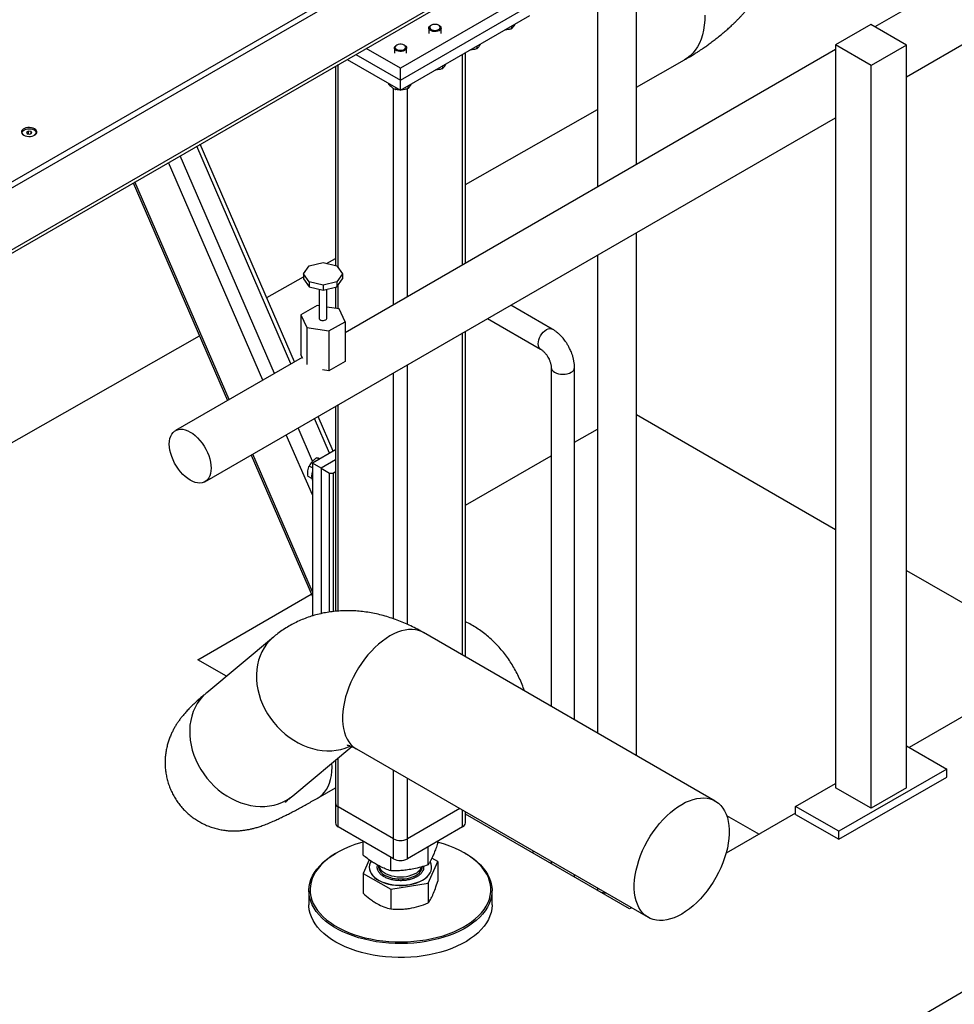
# Model space of a CAD drawing. Header units: millimetres. Extents: x 0 to 844, y 0 to 663.
# Tile 57 of 87: x 709 to 739, y 190 to 222. Entities that reach past the tile are written whole.
import ezdxf

# ---------------------------------------------------------------- set-up
doc = ezdxf.new("R2010")
doc.units = ezdxf.units.MM
doc.layers.add('TRAIT-FORT', color=4, linetype='Continuous', lineweight=25)

msp = doc.modelspace()

# ---------------------------------------------------------------- linework, layer by layer
at = {"layer": 'TRAIT-FORT', "color": 4, "linetype": 'Continuous', "lineweight": 25}
for p, q in [((766.257, 239.43), (736.5141, 222.2598)), ((737.5524, 220.6258), (767.224, 237.7549)), ((727.4223, 231.2924), (727.4223, 217.0112)), ((728.7023, 217.7501), (728.7023, 231.2924)), ((694.2442, 209.0992), (724.367, 226.4887)), ((694.2442, 208.9032), (724.367, 226.2927)), ((723.2356, 223.6145), (693.3957, 206.3883)), ((693.3957, 206.28), (723.103, 223.4297)), ((725.2155, 223.3532), (720.9729, 220.904)), ((720.9729, 220.512), (725.2155, 222.9612)), ((720.9729, 220.1854), (725.2155, 222.6346)), ((721.9826, 222.3131), (721.9628, 222.3017)), ((722.2457, 222.3017), (722.2259, 222.3131)), ((724.6088, 222.2844), (724.6088, 222.1949)), ((736.3842, 222.3347), (735.2246, 221.6653)), ((737.5524, 221.6604), (736.3842, 222.3347)), ((721.9042, 222.22), (721.9042, 222.0469)), ((722.3042, 222.0469), (722.3042, 222.22)), ((720.8512, 221.66), (720.8314, 221.6485)), ((721.1143, 221.6485), (721.0945, 221.66)), ((723.4774, 221.6312), (723.4774, 221.5418)), ((735.2246, 221.6653), (735.2246, 197.3324)), ((736.3927, 220.9909), (735.2246, 221.6653)), ((737.5524, 221.6604), (736.3927, 220.9909)), ((737.5524, 197.3275), (737.5524, 221.6604)), ((735.2246, 221.5153), (719.1575, 212.24)), ((719.5109, 221.356), (720.9729, 220.512)), ((720.9729, 220.904), (719.8504, 221.552)), ((720.7729, 221.5669), (720.7729, 221.3938)), ((721.1729, 221.3938), (721.1729, 221.5669)), ((723.0093, 214.4636), (723.0093, 221.361)), ((723.1031, 214.5178), (723.1031, 221.4151)), ((718.8427, 220.9703), (718.8427, 214.4369)), ((718.9364, 214.3594), (718.9364, 221.0244)), ((719.228, 221.1927), (720.9729, 220.1854)), ((722.346, 220.9781), (722.346, 220.8887)), ((728.7023, 220.282), (730.2762, 221.1778)), ((736.3927, 196.658), (736.3927, 220.9909)), ((720.9729, 220.512), (720.9729, 220.904)), ((720.5841, 220.4098), (720.5841, 220.3825)), ((720.9729, 220.1854), (720.9729, 220.512)), ((721.2147, 220.325), (721.2147, 220.2355)), ((720.7466, 213.1574), (720.7466, 220.2415)), ((720.8259, 220.2703), (720.8259, 220.204)), ((721.1992, 213.4186), (721.1992, 220.2314)), ((723.1031, 217.0949), (727.4223, 219.5534)), ((714.5699, 207.3583), (735.2246, 219.282)), ((708.7867, 218.8447), (708.7214, 218.807)), ((708.7214, 218.807), (708.7453, 218.7555)), ((708.7453, 218.7555), (708.8345, 218.7417)), ((708.876, 218.8309), (708.7867, 218.8447)), ((708.7867, 218.7491), (708.7867, 218.8447)), ((708.8345, 218.7417), (708.8999, 218.7794)), ((708.8999, 218.7794), (708.876, 218.8309)), ((708.876, 218.7656), (708.876, 218.8309)), ((717.5032, 211.285), (714.416, 218.4148)), ((717.3874, 211.2182), (714.3002, 218.3479)), ((716.4606, 210.6831), (713.3733, 217.8129)), ((716.85, 210.9079), (713.7628, 218.0377)), ((712.2192, 217.1466), (715.3064, 210.0168)), ((715.3591, 210.0473), (712.2719, 217.177)), ((728.7023, 198.3878), (728.7023, 215.5168)), ((717.9835, 214.4259), (718.4361, 214.5341)), ((718.4361, 214.5341), (718.8887, 214.4259)), ((718.5545, 214.5058), (718.8427, 214.6698)), ((727.4223, 214.7779), (727.4223, 199.1267)), ((717.7961, 214.1646), (717.9835, 214.4259)), ((718.8887, 214.4259), (719.0762, 214.1646)), ((716.5922, 213.3889), (717.7961, 214.0741)), ((717.9835, 213.9033), (717.7961, 214.1646)), ((717.7961, 214.1646), (717.7961, 214.0013)), ((717.7961, 214.0013), (717.9835, 213.74)), ((718.4361, 213.7951), (717.9835, 213.9033)), ((717.9835, 213.9033), (717.9835, 213.74)), ((718.8887, 213.9033), (718.4361, 213.7951)), ((719.0762, 214.1646), (718.8887, 213.9033)), ((718.8887, 213.74), (719.0762, 214.0013)), ((718.8887, 213.9033), (718.8887, 213.74)), ((719.0762, 214.1646), (719.0762, 214.0013)), ((717.9835, 213.74), (718.4361, 213.6318)), ((718.3081, 213.6624), (718.3081, 212.7123)), ((718.4361, 213.7951), (718.4361, 213.6318)), ((718.4361, 213.6318), (718.8887, 213.74)), ((718.5642, 212.7123), (718.5642, 213.6624)), ((718.8427, 213.729), (718.8427, 213.036)), ((718.9364, 213.0215), (718.9364, 213.8064)), ((718.2429, 213.1287), (717.7148, 212.8239)), ((718.3081, 213.1187), (718.2429, 213.1287)), ((718.9642, 213.0172), (718.5642, 213.079)), ((719.1575, 212.6008), (718.9642, 213.0172)), ((725.945, 212.3604), (724.5898, 213.1427)), ((717.7148, 212.8239), (717.9081, 212.4075)), ((717.7148, 212.8239), (717.7148, 211.5174)), ((718.6294, 212.2959), (719.1575, 212.6008)), ((719.1575, 212.6008), (719.1575, 211.2943)), ((723.8278, 212.7028), (725.564, 211.7005)), ((717.9081, 212.4075), (718.6294, 212.2959)), ((717.9081, 212.4075), (717.9081, 211.1928)), ((718.6294, 212.2959), (718.6294, 210.9895)), ((723.1031, 201.6201), (723.1031, 212.2844)), ((703.2881, 205.8161), (714.3893, 212.1349)), ((723.0093, 201.6743), (723.0093, 212.2303)), ((717.7552, 211.4305), (713.6029, 209.0334)), ((717.7732, 211.3916), (717.7148, 211.5174)), ((719.1575, 211.2943), (718.6294, 210.9895)), ((718.6294, 210.9895), (718.4143, 211.0227)), ((721.1992, 202.6857), (721.1992, 211.1853)), ((725.9123, 211.0971), (725.9123, 199.9984)), ((726.6743, 199.5585), (726.6743, 211.0971)), ((720.7466, 202.8664), (720.7466, 210.9241)), ((718.8427, 209.825), (718.8427, 203.1106)), ((718.9364, 203.1198), (718.9364, 209.8791)), ((718.6529, 208.2957), (718.1611, 209.4315)), ((718.7687, 208.3625), (718.2769, 209.4983)), ((728.7023, 209.5604), (735.2246, 205.7951)), ((718.0966, 208.029), (717.6237, 209.1212)), ((726.6743, 208.6498), (727.4223, 209.0816)), ((718.0879, 206.9249), (717.2342, 208.8964)), ((718.8427, 208.4052), (718.0879, 207.9695)), ((716.0801, 208.2301), (718.0879, 203.5932)), ((718.0879, 203.7453), (716.1328, 208.2606)), ((718.3128, 208.0993), (718.2354, 208.144)), ((718.8427, 208.0787), (718.3707, 207.8062)), ((723.1031, 206.5882), (725.9123, 208.2099)), ((718.0879, 207.8091), (717.9797, 207.8716)), ((718.0879, 207.9695), (718.0879, 202.9604)), ((718.3707, 207.8062), (718.0879, 207.9695)), ((718.3707, 207.8062), (718.3707, 203.0349)), ((718.3707, 207.8062), (718.6536, 207.6429)), ((718.0651, 207.4646), (717.9454, 207.5337)), ((718.6536, 203.0874), (718.6536, 207.6429)), ((718.6536, 207.6429), (718.7667, 207.6429)), ((718.7667, 207.6429), (718.8427, 207.6868)), ((718.7667, 207.6429), (718.7667, 203.1031)), ((737.5524, 204.4513), (742.619, 201.5264)), ((714.3348, 201.5264), (718.0533, 203.673)), ((716.8132, 202.2695), (714.6258, 200.445)), ((731.2863, 196.896), (721.7299, 202.4129)), ((715.273, 200.9848), (714.3348, 201.5264)), ((742.619, 201.5264), (737.6411, 198.6527)), ((717.4437, 197.0665), (719.3785, 198.6803)), ((719.5304, 198.6028), (729.0868, 193.086)), ((737.5524, 198.7039), (738.8676, 197.9447)), ((718.8427, 198.2334), (718.8427, 196.8319)), ((718.9364, 196.7013), (718.9364, 198.3116)), ((720.7466, 195.6563), (720.7466, 197.9007)), ((738.8676, 197.9447), (735.332, 195.9037)), ((738.8676, 197.6834), (738.8676, 197.9447)), ((721.1992, 195.6563), (721.1992, 197.6394)), ((733.9178, 196.7201), (735.2246, 197.4744)), ((735.332, 195.6424), (738.8676, 197.6834)), ((718.2757, 197.0035), (718.8427, 197.3308)), ((736.3927, 196.658), (735.2246, 197.3324)), ((737.5524, 197.3275), (736.3927, 196.658)), ((718.8427, 196.8319), (718.8427, 196.1787)), ((720.7466, 195.6563), (718.9364, 196.7013)), ((718.9364, 196.0481), (718.9364, 196.7013)), ((722.9167, 196.6479), (721.1992, 195.6563)), ((723.0093, 196.0481), (723.0093, 196.5944)), ((723.1031, 196.1787), (723.1031, 196.5403)), ((728.4769, 193.3623), (723.1031, 196.4646)), ((733.9178, 196.5033), (731.6394, 195.188)), ((735.332, 195.9037), (733.9178, 196.7201)), ((733.9178, 196.4588), (733.9178, 196.7201)), ((733.9178, 196.4588), (735.332, 195.6424)), ((731.6581, 196.4225), (732.7179, 195.8106)), ((720.7466, 195.0031), (718.9364, 196.0481)), ((723.0093, 196.0481), (721.1992, 195.0031)), ((735.332, 195.6424), (735.332, 195.9037)), ((719.7501, 195.1193), (719.7501, 195.5784)), ((720.7466, 195.0031), (720.7466, 195.6563)), ((721.1992, 195.0031), (721.1992, 195.6563)), ((722.1957, 195.516), (722.1957, 195.5784)), ((718.8795, 195.1985), (718.8512, 195.1821)), ((721.8818, 194.8055), (721.8818, 195.3972)), ((723.0945, 195.1821), (723.0663, 195.1985)), ((725.3152, 195.1876), (725.3152, 195.2633)), ((719.949, 194.9708), (719.7501, 194.5204)), ((720.659, 194.6071), (720.659, 195.0537)), ((721.8818, 194.2066), (722.1957, 194.9171)), ((722.1957, 194.9171), (722.0022, 195.0261)), ((722.1957, 194.9171), (722.1957, 194.2689)), ((725.9123, 194.9185), (725.9123, 194.8428)), ((719.7501, 194.5204), (720.659, 194.0082)), ((719.7501, 194.5204), (719.7501, 193.8723)), ((719.9507, 194.7253), (719.9507, 194.7187)), ((721.9951, 194.7187), (721.9951, 194.7253)), ((720.659, 194.0082), (721.8818, 194.2066)), ((721.8818, 194.2066), (721.8818, 193.5584)), ((726.6743, 194.403), (726.6743, 194.4787)), ((717.9729, 193.9577), (717.9729, 193.5005)), ((720.659, 194.0082), (720.659, 193.3601)), ((723.9729, 193.5005), (723.9729, 193.9577)), ((727.4223, 194.0469), (727.4223, 193.9712)), ((728.5425, 193.4002), (728.4769, 193.3623))]:
    msp.add_line(p, q, dxfattribs=at)
at = {"layer": 'TRAIT-FORT', "color": 4, "linetype": 'Continuous', "lineweight": 25, "flags": 128}
for points in [[(730.9449, 222.6464), (730.9398, 222.4747), (730.9247, 222.3097), (730.8995, 222.152), (730.8645, 222.0024), (730.8196, 221.8615), (730.7653, 221.7299), (730.7016, 221.6082), (730.629, 221.497), (730.5476, 221.3968), (730.4579, 221.308), (730.3602, 221.231), (730.2762, 221.1778)], [(721.9467, 222.1489), (721.9193, 222.1761), (721.9056, 222.2066), (721.9067, 222.238), (721.9224, 222.2681), (721.9516, 222.2946), (721.9628, 222.3017)], [(721.9687, 222.1818), (722.006, 222.1614), (722.0519, 222.1483), (722.1026, 222.1436), (722.1533, 222.1477), (722.1997, 222.1603), (722.2377, 222.1802), (722.2637, 222.2057), (722.2756, 222.2345), (722.2723, 222.2641), (722.254, 222.2917), (722.2225, 222.315), (722.1804, 222.3319), (722.1315, 222.3409), (722.0803, 222.3412), (722.0311, 222.3328), (721.9885, 222.3163), (721.9561, 222.2934), (721.9369, 222.2659), (721.9326, 222.2365), (721.9435, 222.2075), (721.9687, 222.1818)], [(722.2457, 222.3017), (722.2771, 222.2781), (722.2978, 222.249), (722.3042, 222.2178), (722.2957, 222.1867), (722.2731, 222.1581), (722.2379, 222.1341), (722.1928, 222.1165), (722.1411, 222.1066), (722.0867, 222.105), (722.0336, 222.112), (721.9857, 222.127), (721.9467, 222.1489), (721.9467, 222.1489)], [(720.8153, 221.4958), (720.7879, 221.523), (720.7742, 221.5534), (720.7753, 221.5849), (720.791, 221.615), (720.8202, 221.6415), (720.8314, 221.6485)], [(720.8374, 221.5286), (720.8746, 221.5083), (720.9206, 221.4952), (720.9712, 221.4905), (721.022, 221.4946), (721.0684, 221.5072), (721.1063, 221.5271), (721.1324, 221.5526), (721.1443, 221.5814), (721.1409, 221.6109), (721.1227, 221.6386), (721.0911, 221.6619), (721.049, 221.6788), (721.0002, 221.6878), (720.9489, 221.6881), (720.8998, 221.6797), (720.8571, 221.6632), (720.8248, 221.6403), (720.8056, 221.6128), (720.8012, 221.5833), (720.8122, 221.5544), (720.8374, 221.5286)], [(721.1143, 221.6485), (721.1458, 221.625), (721.1665, 221.5959), (721.1728, 221.5647), (721.1644, 221.5336), (721.1417, 221.505), (721.1065, 221.481), (721.0614, 221.4634), (721.0097, 221.4534), (720.9553, 221.4519), (720.9022, 221.4589), (720.8544, 221.4739), (720.8153, 221.4958), (720.8153, 221.4958)], [(708.6325, 218.7115), (708.6803, 218.6899), (708.7357, 218.6755), (708.7954, 218.6692), (708.8561, 218.6713), (708.9141, 218.6818), (708.9661, 218.6999), (709.009, 218.7247), (709.0404, 218.7547), (709.0585, 218.7882), (709.0622, 218.8232), (709.0512, 218.8577), (709.0263, 218.8897), (708.9888, 218.9173), (708.941, 218.9389), (708.8856, 218.9533), (708.8259, 218.9596), (708.7652, 218.9575), (708.7072, 218.9471), (708.6552, 218.9289), (708.6123, 218.9041), (708.5808, 218.8741), (708.5628, 218.8406), (708.5591, 218.8056), (708.5701, 218.7711), (708.595, 218.7392), (708.6325, 218.7115)], [(708.6508, 218.7009), (708.6321, 218.7132), (708.6032, 218.7414), (708.5874, 218.7728), (708.5856, 218.8055), (708.598, 218.8374), (708.6237, 218.8665), (708.6612, 218.8911), (708.708, 218.9094), (708.7613, 218.9205), (708.8177, 218.9236), (708.8737, 218.9185), (708.9257, 218.9055), (708.9704, 218.8854)], [(708.9704, 218.8854), (709.0052, 218.8596), (709.0277, 218.8296), (709.0365, 218.7973), (709.0312, 218.7647), (709.012, 218.734), (708.9802, 218.7069), (708.9705, 218.7009)], [(718.3081, 212.7123), (718.3125, 212.6932), (718.3313, 212.67), (718.3627, 212.6518), (718.403, 212.641), (718.4473, 212.6387), (718.4902, 212.6454), (718.5267, 212.6601), (718.5522, 212.6811), (718.5637, 212.7059), (718.5642, 212.7123)], [(725.5645, 211.7002), (725.564, 211.7005), (725.5305, 211.7283), (725.5056, 211.7677), (725.4903, 211.8172), (725.4851, 211.8749), (725.4903, 211.9386), (725.5056, 212.0058), (725.5305, 212.074), (725.564, 212.1404), (725.6048, 212.2027), (725.6514, 212.2583), (725.7019, 212.3052), (725.7545, 212.3415), (725.807, 212.3659), (725.8576, 212.3774), (725.9041, 212.3755), (725.945, 212.3604), (725.9451, 212.3603)], [(725.9123, 211.0973), (725.9123, 211.0971), (725.9197, 211.0542), (725.9413, 211.013), (725.9766, 210.975), (726.0239, 210.9416), (726.0817, 210.9143), (726.1475, 210.8939), (726.219, 210.8814), (726.2933, 210.8772), (726.3676, 210.8814), (726.4391, 210.8939), (726.505, 210.9143), (726.5627, 210.9416)], [(714.0864, 207.4062), (714.0039, 207.4595), (713.9227, 207.5236), (713.8439, 207.5975), (713.7686, 207.6801), (713.6979, 207.7702), (713.6329, 207.8666), (713.5745, 207.9677), (713.5236, 208.0722), (713.4809, 208.1784), (713.447, 208.285), (713.4224, 208.3902), (713.4075, 208.4926), (713.4025, 208.5906), (713.4075, 208.6829), (713.4224, 208.7681), (713.447, 208.845), (713.4809, 208.9124), (713.5236, 208.9693), (713.5745, 209.015), (713.6329, 209.0487), (713.6979, 209.07), (713.7686, 209.0785), (713.8439, 209.0742), (713.9227, 209.0571), (714.0039, 209.0274), (714.0864, 208.9855), (714.1688, 208.9322), (714.25, 208.8681), (714.3289, 208.7942), (714.4042, 208.7116), (714.4748, 208.6215), (714.5398, 208.5252), (714.5982, 208.424), (714.6491, 208.3196), (714.6919, 208.2133), (714.7258, 208.1068), (714.7503, 208.0015), (714.7652, 207.8992), (714.7702, 207.8011), (714.7652, 207.7088), (714.7503, 207.6236), (714.7258, 207.5467), (714.6919, 207.4793), (714.6491, 207.4224), (714.5982, 207.3767), (714.5398, 207.343), (714.4748, 207.3217), (714.4042, 207.3132), (714.3289, 207.3175), (714.25, 207.3347), (714.1688, 207.3644), (714.0864, 207.4062)], [(716.8132, 202.2695), (716.7844, 202.2448), (716.6811, 202.1444), (716.5877, 202.0339), (716.505, 201.914), (716.4334, 201.7854), (716.3734, 201.649), (716.3253, 201.5057), (716.2896, 201.3563), (716.2664, 201.202), (716.2559, 201.0436), (716.2582, 200.8821), (716.2732, 200.7188), (716.3008, 200.5545), (716.3409, 200.3904), (716.3932, 200.2275), (716.4574, 200.067), (716.5329, 199.9097), (716.6195, 199.7568), (716.7164, 199.6093), (716.8232, 199.468), (716.9389, 199.3339), (717.0631, 199.208), (717.1947, 199.0909), (717.333, 198.9835), (717.477, 198.8864), (717.6259, 198.8004), (717.7787, 198.7258), (717.9343, 198.6633), (718.0918, 198.6133), (718.2501, 198.576), (718.4083, 198.5516), (718.5652, 198.5405), (718.72, 198.5426), (718.8715, 198.5578), (719.0187, 198.5862), (719.1609, 198.6276), (719.2969, 198.6816), (719.3295, 198.6968)], [(721.7299, 202.4129), (721.6616, 202.4477), (721.5645, 202.4832), (721.4614, 202.5058), (721.353, 202.5155), (721.2398, 202.5122), (721.1227, 202.4959), (721.0024, 202.4667), (720.8796, 202.4247), (720.7553, 202.3704), (720.6301, 202.304), (720.505, 202.2259), (720.3806, 202.1367), (720.2579, 202.0369), (720.1376, 201.9272), (720.0205, 201.8083), (719.9073, 201.6809), (719.7988, 201.546), (719.6957, 201.4043), (719.5987, 201.2568), (719.5084, 201.1045), (719.4253, 200.9483), (719.35, 200.7892), (719.2831, 200.6283), (719.2249, 200.4666), (719.1758, 200.3052), (719.1361, 200.1451), (719.1061, 199.9873), (719.086, 199.8329), (719.076, 199.683), (719.076, 199.5383), (719.086, 199.3999), (719.1061, 199.2688), (719.1361, 199.1456), (719.1758, 199.0313), (719.2249, 198.9266), (719.2831, 198.8321), (719.35, 198.7485), (719.4253, 198.6763), (719.5084, 198.616), (719.5304, 198.6028)], [(714.6258, 200.445), (714.597, 200.4203), (714.4937, 200.32), (714.4003, 200.2095), (714.3176, 200.0895), (714.246, 199.9609), (714.186, 199.8245), (714.138, 199.6812), (714.1023, 199.5319), (714.0791, 199.3775), (714.0686, 199.2191), (714.0708, 199.0577), (714.0858, 198.8943), (714.1134, 198.73), (714.1535, 198.566), (714.2058, 198.4031), (714.27, 198.2425), (714.3456, 198.0853), (714.4321, 197.9324), (714.5291, 197.7848), (714.6358, 197.6435), (714.7516, 197.5095), (714.8757, 197.3835), (715.0073, 197.2664), (715.1456, 197.159), (715.2896, 197.062), (715.4385, 196.9759), (715.5913, 196.9014), (715.7469, 196.8389), (715.9044, 196.7888), (716.0627, 196.7515), (716.2209, 196.7272), (716.3779, 196.716), (716.5326, 196.7181), (716.6841, 196.7334), (716.8314, 196.7618), (716.9735, 196.8031), (717.1095, 196.8571), (717.2386, 196.9234), (717.3598, 197.0016), (717.4437, 197.0665)], [(718.2759, 197.0036), (718.3391, 197.0446), (718.4185, 197.1108), (718.4897, 197.1886), (718.5525, 197.2776), (718.6063, 197.3771), (718.6508, 197.4866), (718.6858, 197.6053), (718.711, 197.7325), (718.7262, 197.8673), (718.7314, 198.0088), (718.7276, 198.1374)], [(730.1866, 193.1949), (730.0614, 193.1284), (729.9371, 193.0741), (729.8143, 193.0322), (729.694, 193.003), (729.5769, 192.9866), (729.4637, 192.9833), (729.3553, 192.993), (729.2522, 193.0157), (729.1551, 193.0511), (729.0648, 193.0992), (728.9817, 193.1595), (728.9065, 193.2317), (728.8395, 193.3153), (728.7813, 193.4098), (728.7322, 193.5145), (728.6926, 193.6288), (728.6626, 193.752), (728.6425, 193.8831), (728.6324, 194.0215), (728.6324, 194.1661), (728.6425, 194.3161), (728.6626, 194.4705), (728.6926, 194.6282), (728.7322, 194.7883), (728.7813, 194.9498), (728.8395, 195.1114), (728.9065, 195.2724), (728.9817, 195.4314), (729.0648, 195.5876), (729.1551, 195.74), (729.2522, 195.8875), (729.3553, 196.0292), (729.4637, 196.1641), (729.5769, 196.2915), (729.694, 196.4104), (729.8143, 196.5201), (729.9371, 196.6198), (730.0614, 196.7091), (730.1866, 196.7871), (730.3117, 196.8536), (730.4361, 196.9079), (730.5588, 196.9498), (730.6791, 196.9791), (730.7962, 196.9954), (730.9094, 196.9987), (731.0179, 196.989), (731.121, 196.9663), (731.218, 196.9309), (731.3083, 196.8828), (731.3914, 196.8225), (731.4667, 196.7503), (731.5336, 196.6667), (731.5918, 196.5722), (731.6409, 196.4675), (731.6806, 196.3532), (731.7106, 196.2301), (731.7307, 196.0989), (731.7407, 195.9605), (731.7407, 195.8159), (731.7307, 195.6659), (731.7106, 195.5115), (731.6806, 195.3538), (731.6409, 195.1937), (731.5918, 195.0322), (731.5336, 194.8706), (731.4667, 194.7097), (731.3914, 194.5506), (731.3083, 194.3944), (731.218, 194.242), (731.121, 194.0945), (731.0179, 193.9528), (730.9094, 193.8179), (730.7962, 193.6905), (730.6791, 193.5716), (730.5588, 193.4619), (730.4361, 193.3622), (730.3117, 193.2729), (730.1866, 193.1949)], [(748.6919, 196.1177), (736.1122, 188.7103), (683.6011, 157.7899)], [(719.7501, 195.5465), (719.6632, 195.5228), (719.4832, 195.467), (719.3103, 195.4041), (719.1453, 195.3346), (718.989, 195.2586), (718.8422, 195.1765), (718.7055, 195.0888), (718.5796, 194.9959), (718.4652, 194.8982), (718.3627, 194.7962), (718.2726, 194.6903), (718.1954, 194.5811), (718.1314, 194.469), (718.0809, 194.3547), (718.0443, 194.2387), (718.0216, 194.1215), (718.013, 194.0036), (718.0184, 193.8857), (718.038, 193.7683), (718.0715, 193.6519), (718.1189, 193.5372), (718.1799, 193.4246), (718.2541, 193.3147), (718.3414, 193.208), (718.4411, 193.1051), (718.553, 193.0063), (718.6763, 192.9123), (718.8106, 192.8234), (718.9553, 192.7401), (719.1095, 192.6627), (719.2726, 192.5916), (719.4438, 192.5273), (719.6223, 192.4698), (719.8073, 192.4197), (719.9977, 192.377), (720.1929, 192.342), (720.3917, 192.3149), (720.5934, 192.2957), (720.7968, 192.2846), (721.0011, 192.2817), (721.2052, 192.2869), (721.4082, 192.3002), (721.6092, 192.3216), (721.8071, 192.3509), (722.0011, 192.388)], [(722.0011, 192.388), (722.1901, 192.4328), (722.3734, 192.485), (722.5499, 192.5443), (722.719, 192.6106), (722.8797, 192.6834), (723.0314, 192.7625), (723.1732, 192.8474), (723.3046, 192.9377), (723.4248, 193.0331), (723.5334, 193.1331), (723.6297, 193.2371), (723.7134, 193.3447), (723.7841, 193.4554), (723.8413, 193.5686), (723.8849, 193.6839), (723.9146, 193.8006), (723.9302, 193.9182), (723.9318, 194.0361), (723.9193, 194.1539), (723.8927, 194.2708), (723.8523, 194.3865), (723.7981, 194.5002), (723.7304, 194.6115), (723.6496, 194.7199), (723.556, 194.8247), (723.4502, 194.9256), (723.3325, 195.0221), (723.2036, 195.1136), (723.064, 195.1997), (722.9145, 195.2801), (722.7558, 195.3544), (722.5885, 195.4222), (722.4135, 195.4831), (722.2317, 195.5369), (722.1957, 195.5465)], [(722.015, 192.3337), (721.8184, 192.2961), (721.6178, 192.2663), (721.4141, 192.2447), (721.2083, 192.2312), (721.0014, 192.2259), (720.7944, 192.2289), (720.5882, 192.2402), (720.3839, 192.2596), (720.1823, 192.2871), (719.9846, 192.3225), (719.7915, 192.3658), (719.6041, 192.4166), (719.4232, 192.4748), (719.2496, 192.5401), (719.0843, 192.6121), (718.928, 192.6905), (718.7814, 192.775), (718.6453, 192.8651), (718.5203, 192.9604), (718.4069, 193.0604), (718.3058, 193.1648), (718.2174, 193.2729), (718.1421, 193.3843), (718.0803, 193.4984), (718.0323, 193.6147), (717.9983, 193.7326), (717.9785, 193.8516), (717.973, 193.9711), (717.9817, 194.0906), (718.0047, 194.2094), (718.0419, 194.327), (718.093, 194.4429), (718.1578, 194.5564), (718.2361, 194.6671), (718.3274, 194.7744), (718.4313, 194.8778), (718.5473, 194.9769), (718.6749, 195.071), (718.8134, 195.1599), (718.8512, 195.1821)], [(723.0945, 195.1821), (723.2337, 195.0961), (723.3644, 195.0033), (723.4837, 194.9056), (723.591, 194.8033), (723.6858, 194.697), (723.7677, 194.5872), (723.8362, 194.4744), (723.8912, 194.3592), (723.9322, 194.242), (723.9591, 194.1234), (723.9718, 194.0041), (723.9702, 193.8845), (723.9543, 193.7653), (723.9242, 193.6471), (723.8801, 193.5303), (723.822, 193.4155), (723.7505, 193.3033), (723.6656, 193.1942), (723.568, 193.0888), (723.4579, 192.9875), (723.3361, 192.8909), (723.2029, 192.7993), (723.0592, 192.7132), (722.9055, 192.6331), (722.7426, 192.5593), (722.5712, 192.4921), (722.3923, 192.432), (722.2066, 192.3791), (722.015, 192.3337)], [(720.0111, 194.9251), (719.9824, 194.8711), (719.9595, 194.8024), (719.9508, 194.7327), (719.9564, 194.6629), (719.9763, 194.5939), (720.0102, 194.5268), (720.0577, 194.4624), (720.1179, 194.4018), (720.1902, 194.3457), (720.2735, 194.2949), (720.3665, 194.2502), (720.4681, 194.2121), (720.5768, 194.1813), (720.691, 194.158), (720.8092, 194.1428), (720.9297, 194.1357), (721.0508, 194.1369), (721.1708, 194.1463), (721.288, 194.1639), (721.4008, 194.1894), (721.5076, 194.2224), (721.6069, 194.2624), (721.6973, 194.3089), (721.7775, 194.3613), (721.8464, 194.4188), (721.9031, 194.4806), (721.9467, 194.5458), (721.9766, 194.6136), (721.9924, 194.6829), (721.994, 194.7528), (721.9812, 194.8223), (721.9542, 194.8905), (721.9451, 194.9076)], [(719.9507, 194.7187), (719.9564, 194.6563), (719.9763, 194.5874), (720.0102, 194.5202), (720.0577, 194.4559), (720.1179, 194.3953), (720.1902, 194.3392), (720.2735, 194.2884), (720.3665, 194.2437), (720.4681, 194.2056), (720.5768, 194.1747), (720.691, 194.1515), (720.8092, 194.1362), (720.9297, 194.1292), (721.0508, 194.1304), (721.1708, 194.1398), (721.288, 194.1574), (721.4008, 194.1828), (721.5076, 194.2158), (721.6069, 194.2559), (721.6973, 194.3024), (721.7775, 194.3548), (721.8464, 194.4123), (721.9031, 194.4741), (721.9467, 194.5393), (721.9766, 194.607), (721.9924, 194.6764), (721.9951, 194.7187)], [(720.2537, 194.7784), (720.2544, 194.7312), (720.2678, 194.6737), (720.295, 194.6179), (720.3354, 194.5648), (720.3881, 194.5154), (720.4523, 194.4708), (720.5266, 194.4318), (720.6095, 194.3991), (720.6996, 194.3734), (720.795, 194.3552)], [(720.2589, 194.7748), (720.2632, 194.7587), (720.2869, 194.7023), (720.3241, 194.6484), (720.3738, 194.5981), (720.4352, 194.5522), (720.5071, 194.5117), (720.5881, 194.4773), (720.6765, 194.4498), (720.7707, 194.4297), (720.8689, 194.4174), (720.969, 194.413), (721.0693, 194.4167), (721.1676, 194.4285), (721.2622, 194.448), (721.3511, 194.475), (721.4327, 194.5088), (721.5054, 194.5489), (721.5676, 194.5944), (721.6183, 194.6444), (721.6564, 194.6981), (721.6763, 194.74)], [(720.795, 194.3552), (720.8938, 194.3448), (720.9942, 194.3425), (721.0941, 194.3482), (721.1917, 194.3619), (721.285, 194.3834), (721.3723, 194.4121), (721.4518, 194.4476), (721.5219, 194.4891), (721.5814, 194.5358), (721.6291, 194.5868), (721.6639, 194.6412), (721.6853, 194.6979), (721.6922, 194.7402)], [(723.9729, 193.5005), (723.9728, 193.4871), (723.964, 193.3676), (723.941, 193.2488), (723.9039, 193.1312), (723.8528, 193.0153), (723.7879, 192.9018), (723.7097, 192.7911), (723.6184, 192.6838), (723.5145, 192.5804), (723.3985, 192.4813), (723.2709, 192.3871), (723.1324, 192.2983), (722.9835, 192.2151), (722.8251, 192.1381), (722.6579, 192.0676), (722.4827, 192.0039), (722.3002, 191.9473), (722.1114, 191.8982), (721.9172, 191.8566), (721.7185, 191.8229), (721.5163, 191.7972), (721.3114, 191.7797), (721.105, 191.7703), (720.8979, 191.7691), (720.6912, 191.7762), (720.4858, 191.7916), (720.2827, 191.815), (720.0829, 191.8466), (719.8874, 191.8859), (719.697, 191.933), (719.5127, 191.9876), (719.3354, 192.0493), (719.1659, 192.118), (719.005, 192.1933), (718.8534, 192.2748), (718.712, 192.3621), (718.5814, 192.4548), (718.4621, 192.5526), (718.3548, 192.6548), (718.26, 192.7611), (718.1781, 192.8709), (718.1095, 192.9837), (718.0546, 193.099), (718.0136, 193.2162), (717.9866, 193.3347), (717.974, 193.4541), (717.9729, 193.5005)]]:
    msp.add_lwpolyline(points, dxfattribs=at)
at = {"layer": 'TRAIT-FORT', "color": 4, "linetype": 'Continuous', "lineweight": 25}
for centre, radius, start, end in [((726.4836, 211.1162), 0.1916, 294.37598, 354.29002), ((718.4761, 207.5449), 0.4161, 158.91647, 201.08353), ((719.0028, 196.8479), 0.1609, 185.6948, 245.62534), ((719.0028, 196.1947), 0.1609, 185.6948, 245.62534), ((722.9429, 196.1947), 0.1609, 294.37466, 354.3052), ((720.9729, 196.093), 0.4918, 242.60967, 297.39033), ((720.9729, 195.4398), 0.4918, 242.60967, 297.39033)]:
    msp.add_arc(centre, radius, start, end, dxfattribs=at)
for points, knots in [([(730.277, 221.1783), (730.288, 221.1846), (730.3096, 221.197), (730.3474, 221.2189), (730.4016, 221.2506), (730.4886, 221.3025), (730.5921, 221.3663), (730.6958, 221.4324), (730.7832, 221.4896), (730.8574, 221.5394), (730.9213, 221.5831), (730.9963, 221.6354), (731.0959, 221.7066), (731.2194, 221.7985), (731.353, 221.902), (731.4824, 222.0068), (731.6068, 222.1123), (731.7202, 222.2124), (731.8201, 222.3042), (731.9127, 222.3924), (731.995, 222.4734), (732.0715, 222.5512), (732.1383, 222.6211), (732.2042, 222.692), (732.2792, 222.7749), (732.367, 222.8758), (732.4598, 222.9871), (732.548, 223.098), (732.6256, 223.1999), (732.6922, 223.2908), (732.7491, 223.3711), (732.8021, 223.4485), (732.8579, 223.5326), (732.9222, 223.6332), (732.9894, 223.7438), (733.0517, 223.8515), (733.1027, 223.9438), (733.1457, 224.0246), (733.1856, 224.1022), (733.2273, 224.1867), (733.2743, 224.286), (733.3277, 224.4052), (733.3824, 224.5361), (733.4312, 224.662), (733.4706, 224.7709), (733.5034, 224.8669), (733.5343, 224.9634), (733.568, 225.0753), (733.6055, 225.2116), (733.6422, 225.3613), (733.6731, 225.506), (733.6967, 225.6323), (733.7151, 225.744), (733.7323, 225.8639), (733.7494, 226.0067), (733.7648, 226.1807), (733.775, 226.3743), (733.7776, 226.5528), (733.775, 226.7026), (733.7703, 226.8186), (733.7637, 226.9263), (733.7546, 227.0392), (733.7413, 227.1674), (733.7225, 227.3115), (733.6964, 227.475), (733.6646, 227.6401), (733.6283, 227.8002), (733.5896, 227.9509), (733.539, 228.1272), (733.4696, 228.3391), (733.3858, 228.5602), (733.2983, 228.7652), (733.2062, 228.9611), (733.0978, 229.1703), (732.9816, 229.373), (732.8729, 229.5467), (732.7749, 229.6936), (732.6814, 229.8261), (732.5898, 229.9488), (732.5076, 230.054), (732.4297, 230.1499), (732.3514, 230.2427), (732.2643, 230.3423), (732.1683, 230.4476), (732.0679, 230.5528), (731.9738, 230.6476), (731.8873, 230.7318), (731.7851, 230.828), (731.6638, 230.9375), (731.5306, 231.0518), (731.4039, 231.1558), (731.2759, 231.2568), (731.1602, 231.3441), (731.0611, 231.4162), (730.9859, 231.4697), (730.91, 231.5224), (730.8268, 231.5788), (730.7273, 231.6446), (730.6026, 231.7242), (730.4521, 231.8165), (730.3412, 231.8808), (730.2827, 231.9147)], [0, 0, 0, 0, 0.0026978, 0.0053355, 0.0093585, 0.0161708, 0.0271436, 0.0356408, 0.0429036, 0.049931, 0.0551903, 0.0598712, 0.069915, 0.0820038, 0.0936826, 0.1072039, 0.1188521, 0.1298277, 0.1408239, 0.1490906, 0.1582903, 0.1665904, 0.1735007, 0.1799619, 0.1882506, 0.1984801, 0.2098968, 0.2207673, 0.230365, 0.2387397, 0.2461168, 0.2525441, 0.2598888, 0.2688001, 0.2793824, 0.2890176, 0.296879, 0.3031884, 0.3096292, 0.3165399, 0.3244189, 0.3343623, 0.3458861, 0.3563412, 0.3647755, 0.3719682, 0.3791452, 0.3875572, 0.398255, 0.4108848, 0.4221894, 0.4315394, 0.4397601, 0.4475917, 0.4587559, 0.4720261, 0.4867662, 0.502266, 0.5120938, 0.5203753, 0.5282975, 0.5362999, 0.5457877, 0.5572538, 0.5689352, 0.5829507, 0.5950139, 0.6057954, 0.6178988, 0.6362432, 0.6559293, 0.6711007, 0.6863889, 0.7047024, 0.7241936, 0.738973, 0.7508232, 0.7639998, 0.7754124, 0.7852414, 0.7940333, 0.8031608, 0.8125175, 0.8238257, 0.8351245, 0.8450499, 0.8536194, 0.8620315, 0.8763307, 0.889981, 0.9009113, 0.9126546, 0.9260506, 0.9328233, 0.9395658, 0.9462786, 0.9530478, 0.9615158, 0.9724263, 0.9854697, 1, 1, 1, 1]), ([(724.6088, 222.1949), (724.6215, 222.206), (724.6473, 222.2283), (724.6855, 222.2781), (724.7131, 222.3221), (724.7268, 222.349), (724.7294, 222.354)], [0, 0, 0, 0, 0.3233156, 0.6536422, 0.9351578, 1, 1, 1, 1]), ([(724.6088, 222.1949), (724.575, 222.1852), (724.5069, 222.1657), (724.4296, 222.1529), (724.3881, 222.1533), (724.3818, 222.1533)], [0, 0, 0, 0, 0.4541047, 0.9180566, 1, 1, 1, 1]), ([(723.4774, 221.5418), (723.4902, 221.5528), (723.516, 221.5752), (723.5541, 221.625), (723.5818, 221.669), (723.5954, 221.6958), (723.598, 221.7009)], [0, 0, 0, 0, 0.3233156, 0.6536422, 0.9351578, 1, 1, 1, 1]), ([(723.4774, 221.5418), (723.4437, 221.5321), (723.3755, 221.5125), (723.2983, 221.4998), (723.2567, 221.5002), (723.2504, 221.5002)], [0, 0, 0, 0, 0.4541047, 0.9180566, 1, 1, 1, 1]), ([(722.346, 220.8887), (722.3588, 220.8997), (722.3846, 220.922), (722.4227, 220.9719), (722.4504, 221.0159), (722.4641, 221.0427), (722.4666, 221.0477)], [0, 0, 0, 0, 0.3233156, 0.6536422, 0.9351578, 1, 1, 1, 1]), ([(722.346, 220.8887), (722.3123, 220.879), (722.2441, 220.8594), (722.1669, 220.8467), (722.1253, 220.847), (722.1191, 220.8471)], [0, 0, 0, 0, 0.4541047, 0.9180566, 1, 1, 1, 1]), ([(720.5841, 220.3825), (720.6149, 220.3499), (720.6657, 220.2959), (720.7395, 220.2429), (720.7892, 220.2177), (720.8177, 220.207), (720.8259, 220.204)], [0, 0, 0, 0, 0.3855495, 0.6376419, 0.8965462, 1, 1, 1, 1]), ([(721.2147, 220.2355), (721.2274, 220.2466), (721.2532, 220.2689), (721.2914, 220.3187), (721.319, 220.3627), (721.3327, 220.3896), (721.3353, 220.3946)], [0, 0, 0, 0, 0.3233156, 0.6536422, 0.9351578, 1, 1, 1, 1]), ([(720.958, 220.194), (720.944, 220.1937), (720.8991, 220.193), (720.8557, 220.1995), (720.8259, 220.204)], [0, 0, 0, 0, 0.3132841, 1, 1, 1, 1]), ([(721.2147, 220.2355), (721.1809, 220.2259), (721.1128, 220.2063), (721.0355, 220.1935), (720.9939, 220.1939), (720.9877, 220.194)], [0, 0, 0, 0, 0.4541047, 0.9180566, 1, 1, 1, 1]), ([(726.4655, 211.8187), (726.4447, 211.8531), (726.4154, 211.9017), (726.3673, 211.9703), (726.324, 212.0275), (726.2694, 212.0923), (726.209, 212.1563), (726.1428, 212.2187), (726.0712, 212.2772), (726.005, 212.3249), (725.9616, 212.3498), (725.9447, 212.3595)], [0, 0, 0, 0, 0.1531109, 0.2161557, 0.3204928, 0.428611, 0.544485, 0.6653255, 0.7901293, 0.9180734, 1, 1, 1, 1]), ([(725.5643, 211.7), (725.5662, 211.6991), (725.5769, 211.6934), (725.6021, 211.6761), (725.6375, 211.6478), (725.6743, 211.6131), (725.7085, 211.5758), (725.7381, 211.5393), (725.7652, 211.5022), (725.7873, 211.4688), (725.8007, 211.446), (725.8056, 211.4377)], [0, 0, 0, 0, 0.0301236, 0.1729609, 0.3171759, 0.4606823, 0.596911, 0.7128581, 0.8112438, 0.9317819, 1, 1, 1, 1]), ([(726.6743, 211.0971), (726.6743, 211.0973), (726.6759, 211.1313), (726.6704, 211.2004), (726.6577, 211.303), (726.6362, 211.4035), (726.6083, 211.5008), (726.5777, 211.5864), (726.5463, 211.6611), (726.5112, 211.7362), (726.4826, 211.7878), (726.4655, 211.8187)], [0, 0, 0, 0, 0.0008415, 0.1441875, 0.2852715, 0.422802, 0.5544189, 0.683063, 0.7752227, 0.8657966, 1, 1, 1, 1]), ([(725.8056, 211.4377), (725.8179, 211.4153), (725.835, 211.384), (725.856, 211.3373), (725.8716, 211.2985), (725.8866, 211.2536), (725.8986, 211.2092), (725.9069, 211.1667), (725.9116, 211.1281), (725.9121, 211.1073), (725.9123, 211.0972)], [0, 0, 0, 0, 0.1824198, 0.2541217, 0.3721408, 0.49237, 0.6185754, 0.7469936, 0.8760478, 1, 1, 1, 1]), ([(718.2354, 208.144), (718.207, 208.1239), (718.1496, 208.0834), (718.0786, 208.0152), (718.0217, 207.9436), (717.9938, 207.8957), (717.9797, 207.8716)], [0, 0, 0, 0, 0.2646049, 0.5349477, 0.7653431, 1, 1, 1, 1]), ([(718.2354, 208.144), (718.2486, 208.1418), (718.2753, 208.1373), (718.3135, 208.1276), (718.3403, 208.1187), (718.3442, 208.1175)], [0, 0, 0, 0, 0.4556217, 0.9211234, 1, 1, 1, 1]), ([(717.9454, 207.5337), (717.9412, 207.5816), (717.9342, 207.6609), (717.946, 207.7633), (717.9629, 207.827), (717.976, 207.8617), (717.9797, 207.8716)], [0, 0, 0, 0, 0.3855495, 0.6376419, 0.8965462, 1, 1, 1, 1]), ([(721.7296, 202.4117), (721.6988, 202.4298), (721.5966, 202.4898), (721.4196, 202.5819), (721.1989, 202.6878), (720.9758, 202.7827), (720.7509, 202.867), (720.5248, 202.94), (720.2981, 203.0016), (720.0714, 203.0516), (719.8451, 203.0898), (719.6197, 203.1161), (719.3956, 203.1305), (719.1734, 203.1329), (718.9532, 203.1235), (718.7356, 203.1021), (718.5209, 203.0689), (718.3095, 203.0239), (718.1018, 202.9672), (717.8982, 202.8988), (717.6991, 202.8189), (717.5049, 202.7275), (717.3161, 202.6248), (717.1333, 202.5107), (716.9649, 202.3926), (716.8614, 202.3079), (716.8137, 202.2688)], [0, 0, 0, 0, 0.0196142, 0.0652317, 0.1108242, 0.1563097, 0.2016067, 0.2466395, 0.2913434, 0.3356689, 0.3795841, 0.4230751, 0.4661455, 0.5088135, 0.5511096, 0.5930734, 0.6347516, 0.6761954, 0.7174594, 0.7586004, 0.7996767, 0.8407482, 0.881876, 0.9231231, 0.9645421, 1, 1, 1, 1]), ([(725.0357, 200.5044), (725.0101, 200.5754), (724.9588, 200.7177), (724.8687, 200.9248), (724.7693, 201.126), (724.6602, 201.3197), (724.5419, 201.5056), (724.4146, 201.6834), (724.2785, 201.8527), (724.1338, 202.0133), (723.9808, 202.1648), (723.8198, 202.3069), (723.651, 202.4394), (723.4747, 202.5616), (723.2924, 202.6739), (723.166, 202.7393), (723.1031, 202.7719)], [0, 0, 0, 0, 0.0738381, 0.1480199, 0.2214842, 0.2942622, 0.3664058, 0.4379828, 0.5090725, 0.5797626, 0.6501461, 0.7203197, 0.7903832, 0.8604384, 0.93059, 1, 1, 1, 1]), ([(714.6261, 200.4451), (714.5918, 200.4164), (714.5167, 200.3535), (714.4061, 200.2576), (714.2897, 200.1534), (714.1687, 200.0403), (714.0522, 199.9249), (713.9451, 199.8109), (713.856, 199.7084), (713.7789, 199.6123), (713.7105, 199.5199), (713.6468, 199.4261), (713.5863, 199.328), (713.5283, 199.2235), (713.4731, 199.1112), (713.4215, 198.9901), (713.3746, 198.8598), (713.3338, 198.7203), (713.3008, 198.5726), (713.2772, 198.4179), (713.2641, 198.2583), (713.2625, 198.0953), (713.2729, 197.9309), (713.2955, 197.7665), (713.3305, 197.6035), (713.3776, 197.443), (713.4368, 197.2863), (713.5076, 197.1343), (713.5897, 196.9879), (713.6827, 196.848), (713.7859, 196.7155), (713.8989, 196.5911), (714.0209, 196.4755), (714.1512, 196.3694), (714.2891, 196.2735), (714.4335, 196.1883), (714.5837, 196.1142), (714.7385, 196.0517), (714.8965, 196.001), (715.0562, 195.9624), (715.2158, 195.9357), (715.3673, 195.9211), (715.5084, 195.9165), (715.6381, 195.9195), (715.7616, 195.9288), (715.8794, 195.9435), (715.9927, 195.9629), (716.1039, 195.9868), (716.2213, 196.0169), (716.3496, 196.0554), (716.4988, 196.1068), (716.6662, 196.1721), (716.8365, 196.2455), (716.9998, 196.3208), (717.1499, 196.3934), (717.3003, 196.4689), (717.4527, 196.5478), (717.6077, 196.6301), (717.7658, 196.7159), (717.927, 196.8051), (718.0922, 196.8983), (718.2086, 196.9646), (718.271, 197.0009), (718.2759, 197.0037)], [0, 0, 0, 0, 0.0177408, 0.0388478, 0.060968, 0.0848522, 0.112005, 0.1338802, 0.152411, 0.1675598, 0.1810655, 0.1936787, 0.2058657, 0.2179538, 0.230178, 0.2426551, 0.2555022, 0.2687599, 0.2824033, 0.2963638, 0.3105572, 0.3249069, 0.3393543, 0.3538596, 0.3683978, 0.3829539, 0.3975196, 0.4120915, 0.4266689, 0.4412523, 0.455843, 0.4704425, 0.4850534, 0.4996784, 0.5143202, 0.5289813, 0.5436607, 0.5583548, 0.5730535, 0.5877369, 0.602371, 0.6169097, 0.6296599, 0.6421422, 0.6544676, 0.6667811, 0.6792992, 0.6923753, 0.7065069, 0.7244124, 0.745733, 0.7734785, 0.8040069, 0.827983, 0.8508059, 0.8730582, 0.8947547, 0.9160124, 0.9369304, 0.9575831, 0.978025, 0.9982957, 1, 1, 1, 1]), ([(719.2232, 198.7326), (719.2237, 198.7326), (719.2247, 198.7325), (719.2391, 198.7298), (719.2634, 198.7236), (719.2976, 198.713), (719.3409, 198.6969), (719.3926, 198.6749), (719.4527, 198.6455), (719.4992, 198.6212), (719.5271, 198.6045), (719.5306, 198.6024)], [0, 0, 0, 0, 0.1110843, 0.2388621, 0.3643234, 0.4883629, 0.6117077, 0.7348995, 0.8582673, 0.9822065, 1, 1, 1, 1]), ([(717.2035, 196.8537), (717.2033, 196.8535), (717.2027, 196.8528), (717.2103, 196.8605), (717.2262, 196.876), (717.252, 196.9001), (717.2873, 196.9322), (717.3328, 196.9723), (717.3848, 197.0171), (717.4253, 197.051), (717.4442, 197.0669)], [0, 0, 0, 0, 0.0489564, 0.1662471, 0.2913546, 0.4242617, 0.5646438, 0.7119466, 0.8654769, 1, 1, 1, 1]), ([(722.1957, 195.516), (722.1747, 195.4557), (722.1351, 195.3417), (722.0767, 195.1916), (722.0249, 195.0717), (721.9769, 194.9724), (721.9303, 194.8851), (721.8985, 194.8329), (721.8818, 194.8055)], [0, 0, 0, 0, 0.2020684, 0.3826998, 0.5553146, 0.6929917, 0.8388942, 1, 1, 1, 1]), ([(720.659, 194.6071), (720.5983, 194.6285), (720.4834, 194.669), (720.3144, 194.7463), (720.1645, 194.8281), (720.0254, 194.9158), (719.8905, 195.01), (719.7984, 195.0817), (719.7501, 195.1193)], [0, 0, 0, 0, 0.2020684, 0.3826998, 0.5553146, 0.6929917, 0.8388942, 1, 1, 1, 1]), ([(720.7851, 194.3001), (720.7408, 194.3081), (720.6495, 194.3246), (720.5227, 194.3684), (720.408, 194.4271), (720.3147, 194.4997), (720.2599, 194.5684), (720.2312, 194.6258), (720.214, 194.6828), (720.208, 194.7408), (720.2217, 194.7827), (720.2262, 194.7968)], [0, 0, 0, 0, 0.12318742, 0.25375371, 0.38974816, 0.5286286, 0.66750905, 0.73558423, 0.8036781, 0.9342444, 1, 1, 1, 1]), ([(721.8818, 194.8055), (721.8002, 194.7794), (721.6456, 194.7301), (721.4183, 194.6753), (721.2165, 194.6398), (721.0294, 194.6189), (720.8479, 194.6076), (720.724, 194.6073), (720.659, 194.6071)], [0, 0, 0, 0, 0.2020684, 0.3826998, 0.5553146, 0.6929917, 0.8388942, 1, 1, 1, 1]), ([(721.7093, 194.6169), (721.6955, 194.5913), (721.6669, 194.5386), (721.591, 194.4654), (721.4894, 194.3992), (721.3636, 194.3453), (721.2447, 194.3136), (721.1452, 194.2972), (721.0464, 194.287), (720.9244, 194.2841), (720.8306, 194.2949), (720.7851, 194.3001)], [0, 0, 0, 0, 0.1164968, 0.2399717, 0.3685799, 0.4999174, 0.6312549, 0.6956328, 0.7600283, 0.8835032, 1, 1, 1, 1]), ([(721.7279, 194.7585), (721.7305, 194.7376), (721.7364, 194.69), (721.719, 194.6432), (721.7093, 194.6169)], [0, 0, 0, 0, 0.4380761, 1, 1, 1, 1]), ([(722.0388, 193.8335), (722.0651, 193.897), (722.1182, 194.0256), (722.1697, 194.1872), (722.1957, 194.2689)], [0, 0, 0, 0, 0.4945107, 1, 1, 1, 1]), ([(719.7501, 193.8723), (719.8239, 193.8089), (719.9351, 193.7133), (720.088, 193.605), (720.1656, 193.559), (720.2045, 193.536)], [0, 0, 0, 0, 0.4952513, 0.7468182, 1, 1, 1, 1]), ([(727.7362, 193.8657), (727.7124, 193.871), (727.6537, 193.8841), (727.5978, 193.8872), (727.5646, 193.889)], [0, 0, 0, 0, 0.405047, 1, 1, 1, 1]), ([(721.2704, 193.379), (721.3729, 193.3997), (721.58, 193.4415), (721.7805, 193.5192), (721.8818, 193.5584)], [0, 0, 0, 0, 0.4945107, 1, 1, 1, 1]), ([(721.8818, 193.5584), (721.9073, 193.5943), (721.9457, 193.6484), (721.9985, 193.7458), (722.0253, 193.8042), (722.0388, 193.8335)], [0, 0, 0, 0, 0.4952513, 0.7468182, 1, 1, 1, 1]), ([(720.2045, 193.536), (720.2807, 193.4971), (720.4347, 193.4185), (720.5837, 193.3797), (720.659, 193.3601)], [0, 0, 0, 0, 0.4945107, 1, 1, 1, 1]), ([(720.659, 193.3601), (720.7583, 193.3544), (720.908, 193.3458), (721.1136, 193.357), (721.218, 193.3717), (721.2704, 193.379)], [0, 0, 0, 0, 0.4952513, 0.7468182, 1, 1, 1, 1])]:
    msp.add_open_spline(points, degree=3, knots=knots, dxfattribs=at)

doc.saveas('drawing.dxf')
